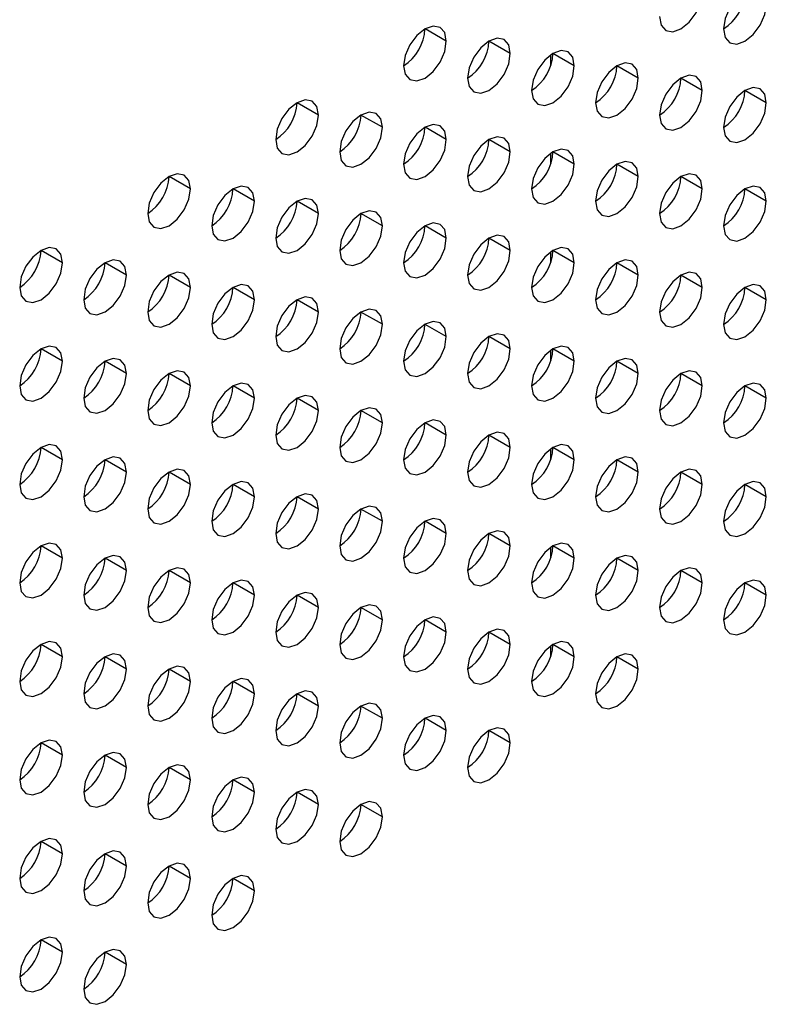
# Model space of a CAD drawing. Header units: millimetres. Extents: x 0 to 1118, y 0 to 864.
# Tile 199 of 254: x 942.07 to 946.19, y 706.51 to 711.95. Entities that reach past the tile are written whole.
import ezdxf

# ---------------------------------------------------------------- set-up
doc = ezdxf.new("R2010")
doc.units = ezdxf.units.MM

msp = doc.modelspace()

# ---------------------------------------------------------------- linework, layer by layer
at = {"color": 7, "linetype": 'Continuous', "lineweight": 25}
for p, q in [((944.4236, 711.8352), (944.3058, 711.9032)), ((944.7772, 711.7671), (944.6593, 711.8351)), ((945.1307, 711.699), (945.0129, 711.7671)), ((945.0011, 711.7009), (945.0011, 711.7596)), ((945.4843, 711.6309), (945.3664, 711.699)), ((945.8378, 711.5629), (945.72, 711.6309)), ((946.1914, 711.4948), (946.0735, 711.5628)), ((943.7165, 711.427), (943.5987, 711.495)), ((944.0701, 711.3589), (943.9522, 711.4269)), ((944.4236, 711.2908), (944.3058, 711.3589)), ((944.7772, 711.2227), (944.6593, 711.2908)), ((945.1307, 711.1547), (945.0129, 711.2227)), ((945.0011, 711.1566), (945.0011, 711.2152)), ((945.4843, 711.0866), (945.3664, 711.1546)), ((943.0094, 711.0188), (942.8916, 711.0868)), ((945.8378, 711.0185), (945.72, 711.0865)), ((943.363, 710.9507), (943.2451, 711.0187)), ((946.1914, 710.9504), (946.0735, 711.0185)), ((943.7165, 710.8826), (943.5987, 710.9506)), ((944.0701, 710.8145), (943.9522, 710.8826)), ((944.4236, 710.7465), (944.3058, 710.8145)), ((944.7772, 710.6784), (944.6593, 710.7464)), ((942.3023, 710.6106), (942.1845, 710.6786)), ((945.1307, 710.6103), (945.0129, 710.6783)), ((945.0011, 710.6122), (945.0011, 710.6709)), ((942.6559, 710.5425), (942.538, 710.6105)), ((945.4843, 710.5422), (945.3664, 710.6103)), ((943.0094, 710.4744), (942.8916, 710.5424)), ((945.8378, 710.4741), (945.72, 710.5422)), ((943.363, 710.4063), (943.2451, 710.4744)), ((946.1914, 710.4061), (946.0735, 710.4741)), ((943.7165, 710.3383), (943.5987, 710.4063)), ((944.0701, 710.2702), (943.9522, 710.3382)), ((944.4236, 710.2021), (944.3058, 710.2701)), ((944.7772, 710.134), (944.6593, 710.2021)), ((942.3023, 710.0662), (942.1845, 710.1342)), ((945.1307, 710.0659), (945.0129, 710.134)), ((945.0011, 710.0679), (945.0011, 710.1265)), ((942.6559, 709.9981), (942.538, 710.0662)), ((945.4843, 709.9979), (945.3664, 710.0659)), ((943.0094, 709.9301), (942.8916, 709.9981)), ((945.8378, 709.9298), (945.72, 709.9978)), ((943.363, 709.862), (943.2451, 709.93)), ((946.1914, 709.8617), (946.0735, 709.9297)), ((943.7165, 709.7939), (943.5987, 709.8619)), ((944.0701, 709.7258), (943.9522, 709.7939)), ((944.4236, 709.6577), (944.3058, 709.7258)), ((944.7772, 709.5897), (944.6593, 709.6577)), ((942.3023, 709.5218), (942.1845, 709.5899)), ((945.1307, 709.5216), (945.0129, 709.5896)), ((945.0011, 709.5235), (945.0011, 709.5822)), ((942.6559, 709.4538), (942.538, 709.5218)), ((945.4843, 709.4535), (945.3664, 709.5215)), ((943.0094, 709.3857), (942.8916, 709.4537)), ((945.8378, 709.3854), (945.72, 709.4535)), ((943.363, 709.3176), (943.2451, 709.3856)), ((946.1914, 709.3173), (946.0735, 709.3854)), ((943.7165, 709.2495), (943.5987, 709.3176)), ((944.0701, 709.1815), (943.9522, 709.2495)), ((944.4236, 709.1134), (944.3058, 709.1814)), ((944.7772, 709.0453), (944.6593, 709.1133)), ((942.3023, 708.9775), (942.1845, 709.0455)), ((945.1307, 708.9772), (945.0129, 709.0453)), ((945.0011, 708.9791), (945.0011, 709.0378)), ((942.6559, 708.9094), (942.538, 708.9774)), ((945.4843, 708.9091), (945.3664, 708.9772)), ((943.0094, 708.8413), (942.8916, 708.9094)), ((945.8378, 708.8411), (945.72, 708.9091)), ((943.363, 708.7733), (943.2451, 708.8413)), ((946.1914, 708.773), (946.0735, 708.841)), ((943.7165, 708.7052), (943.5987, 708.7732)), ((944.0701, 708.6371), (943.9522, 708.7051)), ((944.4236, 708.569), (944.3058, 708.6371)), ((944.7772, 708.5009), (944.6593, 708.569)), ((942.3023, 708.4331), (942.1845, 708.5012)), ((945.1307, 708.4329), (945.0129, 708.5009)), ((945.0011, 708.4348), (945.0011, 708.4934)), ((942.6559, 708.365), (942.538, 708.4331)), ((945.4843, 708.3648), (945.3664, 708.4328)), ((943.0094, 708.297), (942.8916, 708.365)), ((943.363, 708.2289), (943.2451, 708.2969)), ((943.7165, 708.1608), (943.5987, 708.2288)), ((944.0701, 708.0927), (943.9522, 708.1608)), ((944.4236, 708.0247), (944.3058, 708.0927)), ((944.7772, 707.9566), (944.6593, 708.0246)), ((942.3023, 707.8888), (942.1845, 707.9568)), ((942.6559, 707.8207), (942.538, 707.8887)), ((943.0094, 707.7526), (942.8916, 707.8206)), ((943.363, 707.6845), (943.2451, 707.7526)), ((943.7165, 707.6165), (943.5987, 707.6845)), ((944.0701, 707.5484), (943.9522, 707.6164)), ((942.3023, 707.3444), (942.1845, 707.4124)), ((942.6559, 707.2763), (942.538, 707.3444)), ((943.0094, 707.2082), (942.8916, 707.2763)), ((943.363, 707.1402), (943.2451, 707.2082)), ((942.3023, 706.8), (942.1845, 706.8681)), ((942.6559, 706.732), (942.538, 706.8))]:
    msp.add_line(p, q, dxfattribs=at)
at = {"color": 7, "linetype": 'Continuous', "lineweight": 25, "flags": 128}
for points in [[(945.6021, 711.9712), (945.6111, 711.9243), (945.6367, 711.8949), (945.6749, 711.8874), (945.72, 711.9031), (945.7651, 711.9395), (945.8033, 711.9911), (945.8289, 712.05), (945.8378, 712.1072)], [(946.1914, 712.0391), (946.1824, 712.0861), (946.1569, 712.1155), (946.1186, 712.1229), (946.0735, 712.1072), (946.0284, 712.0708), (945.9902, 712.0192), (945.9647, 711.9603), (945.9557, 711.9031)], [(945.9557, 711.9031), (945.9647, 711.8562), (945.9902, 711.8268), (946.0284, 711.8193), (946.0735, 711.835), (946.1186, 711.8714), (946.1569, 711.923), (946.1824, 711.9819), (946.1914, 712.0391)], [(944.4236, 711.8352), (944.4147, 711.8821), (944.3891, 711.9115), (944.3509, 711.9189), (944.3058, 711.9032), (944.2607, 711.8668), (944.2224, 711.8153), (944.1969, 711.7564), (944.1879, 711.6991)], [(944.1879, 711.6991), (944.1969, 711.6522), (944.2224, 711.6228), (944.2607, 711.6154), (944.3058, 711.6311), (944.3509, 711.6675), (944.3891, 711.719), (944.4147, 711.7779), (944.4236, 711.8352)], [(944.7772, 711.7671), (944.7682, 711.814), (944.7427, 711.8434), (944.7044, 711.8508), (944.6593, 711.8352), (944.6142, 711.7988), (944.576, 711.7472), (944.5504, 711.6883), (944.5415, 711.631)], [(944.5415, 711.631), (944.5504, 711.5841), (944.576, 711.5547), (944.6142, 711.5473), (944.6593, 711.563), (944.7044, 711.5994), (944.7427, 711.6509), (944.7682, 711.7098), (944.7772, 711.7671)], [(945.1307, 711.699), (945.1218, 711.7459), (945.0962, 711.7753), (945.058, 711.7828), (945.0129, 711.7671), (944.9678, 711.7307), (944.9295, 711.6791), (944.904, 711.6202), (944.895, 711.563)], [(945.4843, 711.6309), (945.4753, 711.6778), (945.4498, 711.7072), (945.4115, 711.7147), (945.3664, 711.699), (945.3213, 711.6626), (945.2831, 711.611), (945.2576, 711.5521), (945.2486, 711.4949)], [(944.895, 711.563), (944.904, 711.5161), (944.9295, 711.4867), (944.9678, 711.4792), (945.0129, 711.4949), (945.058, 711.5313), (945.0962, 711.5829), (945.1218, 711.6418), (945.1307, 711.699)], [(945.2486, 711.4949), (945.2576, 711.448), (945.2831, 711.4186), (945.3213, 711.4111), (945.3664, 711.4268), (945.4115, 711.4632), (945.4498, 711.5148), (945.4753, 711.5737), (945.4843, 711.6309)], [(945.8378, 711.5629), (945.8289, 711.6098), (945.8033, 711.6392), (945.7651, 711.6466), (945.72, 711.6309), (945.6749, 711.5945), (945.6367, 711.543), (945.6111, 711.4841), (945.6021, 711.4268)], [(945.6021, 711.4268), (945.6111, 711.3799), (945.6367, 711.3505), (945.6749, 711.3431), (945.72, 711.3587), (945.7651, 711.3951), (945.8033, 711.4467), (945.8289, 711.5056), (945.8378, 711.5629)], [(946.1914, 711.4948), (946.1824, 711.5417), (946.1569, 711.5711), (946.1186, 711.5785), (946.0735, 711.5628), (946.0284, 711.5265), (945.9902, 711.4749), (945.9647, 711.416), (945.9557, 711.3587)], [(943.7165, 711.427), (943.7075, 711.4739), (943.682, 711.5033), (943.6438, 711.5107), (943.5987, 711.495), (943.5536, 711.4586), (943.5153, 711.4071), (943.4898, 711.3482), (943.4808, 711.2909)], [(945.9557, 711.3587), (945.9647, 711.3118), (945.9902, 711.2824), (946.0284, 711.275), (946.0735, 711.2907), (946.1186, 711.3271), (946.1569, 711.3786), (946.1824, 711.4375), (946.1914, 711.4948)], [(944.0701, 711.3589), (944.0611, 711.4058), (944.0356, 711.4352), (943.9973, 711.4426), (943.9522, 711.427), (943.9071, 711.3906), (943.8689, 711.339), (943.8433, 711.2801), (943.8344, 711.2228)], [(943.4808, 711.2909), (943.4898, 711.244), (943.5153, 711.2146), (943.5536, 711.2072), (943.5987, 711.2229), (943.6438, 711.2592), (943.682, 711.3108), (943.7075, 711.3697), (943.7165, 711.427)], [(943.8344, 711.2228), (943.8433, 711.1759), (943.8689, 711.1465), (943.9071, 711.1391), (943.9522, 711.1548), (943.9973, 711.1912), (944.0356, 711.2427), (944.0611, 711.3016), (944.0701, 711.3589)], [(944.4236, 711.2908), (944.4147, 711.3377), (944.3891, 711.3671), (944.3509, 711.3746), (944.3058, 711.3589), (944.2607, 711.3225), (944.2224, 711.2709), (944.1969, 711.212), (944.1879, 711.1548)], [(944.1879, 711.1548), (944.1969, 711.1079), (944.2224, 711.0784), (944.2607, 711.071), (944.3058, 711.0867), (944.3509, 711.1231), (944.3891, 711.1747), (944.4147, 711.2336), (944.4236, 711.2908)], [(944.7772, 711.2227), (944.7682, 711.2696), (944.7427, 711.299), (944.7044, 711.3065), (944.6593, 711.2908), (944.6142, 711.2544), (944.576, 711.2028), (944.5504, 711.1439), (944.5415, 711.0867)], [(944.5415, 711.0867), (944.5504, 711.0398), (944.576, 711.0104), (944.6142, 711.0029), (944.6593, 711.0186), (944.7044, 711.055), (944.7427, 711.1066), (944.7682, 711.1655), (944.7772, 711.2227)], [(945.1307, 711.1547), (945.1218, 711.2016), (945.0962, 711.231), (945.058, 711.2384), (945.0129, 711.2227), (944.9678, 711.1863), (944.9295, 711.1348), (944.904, 711.0759), (944.895, 711.0186)], [(945.4843, 711.0866), (945.4753, 711.1335), (945.4498, 711.1629), (945.4115, 711.1703), (945.3664, 711.1546), (945.3213, 711.1182), (945.2831, 711.0667), (945.2576, 711.0078), (945.2486, 710.9505)], [(944.895, 711.0186), (944.904, 710.9717), (944.9295, 710.9423), (944.9678, 710.9349), (945.0129, 710.9505), (945.058, 710.9869), (945.0962, 711.0385), (945.1218, 711.0974), (945.1307, 711.1547)], [(943.0094, 711.0188), (943.0004, 711.0657), (942.9749, 711.0951), (942.9367, 711.1025), (942.8916, 711.0868), (942.8465, 711.0504), (942.8082, 710.9989), (942.7827, 710.94), (942.7737, 710.8827)], [(945.2486, 710.9505), (945.2576, 710.9036), (945.2831, 710.8742), (945.3213, 710.8668), (945.3664, 710.8825), (945.4115, 710.9189), (945.4498, 710.9704), (945.4753, 711.0293), (945.4843, 711.0866)], [(945.8378, 711.0185), (945.8289, 711.0654), (945.8033, 711.0948), (945.7651, 711.1022), (945.72, 711.0866), (945.6749, 711.0502), (945.6367, 710.9986), (945.6111, 710.9397), (945.6021, 710.8824)], [(942.7737, 710.8827), (942.7827, 710.8358), (942.8082, 710.8064), (942.8465, 710.799), (942.8916, 710.8146), (942.9367, 710.851), (942.9749, 710.9026), (943.0004, 710.9615), (943.0094, 711.0188)], [(943.363, 710.9507), (943.354, 710.9976), (943.3284, 711.027), (943.2902, 711.0344), (943.2451, 711.0188), (943.2, 710.9824), (943.1618, 710.9308), (943.1362, 710.8719), (943.1273, 710.8146)], [(945.6021, 710.8824), (945.6111, 710.8355), (945.6367, 710.8061), (945.6749, 710.7987), (945.72, 710.8144), (945.7651, 710.8508), (945.8033, 710.9023), (945.8289, 710.9612), (945.8378, 711.0185)], [(946.1914, 710.9504), (946.1824, 710.9973), (946.1569, 711.0267), (946.1186, 711.0342), (946.0735, 711.0185), (946.0284, 710.9821), (945.9902, 710.9305), (945.9647, 710.8716), (945.9557, 710.8144)], [(943.1273, 710.8146), (943.1362, 710.7677), (943.1618, 710.7383), (943.2, 710.7309), (943.2451, 710.7466), (943.2902, 710.783), (943.3284, 710.8345), (943.354, 710.8934), (943.363, 710.9507)], [(943.7165, 710.8826), (943.7075, 710.9295), (943.682, 710.9589), (943.6438, 710.9663), (943.5987, 710.9507), (943.5536, 710.9143), (943.5153, 710.8627), (943.4898, 710.8038), (943.4808, 710.7465)], [(945.9557, 710.8144), (945.9647, 710.7675), (945.9902, 710.7381), (946.0284, 710.7306), (946.0735, 710.7463), (946.1186, 710.7827), (946.1569, 710.8343), (946.1824, 710.8932), (946.1914, 710.9504)], [(944.0701, 710.8145), (944.0611, 710.8614), (944.0356, 710.8908), (943.9973, 710.8983), (943.9522, 710.8826), (943.9071, 710.8462), (943.8689, 710.7946), (943.8433, 710.7357), (943.8344, 710.6785)], [(943.4808, 710.7465), (943.4898, 710.6996), (943.5153, 710.6702), (943.5536, 710.6628), (943.5987, 710.6785), (943.6438, 710.7149), (943.682, 710.7665), (943.7075, 710.8254), (943.7165, 710.8826)], [(943.8344, 710.6785), (943.8433, 710.6316), (943.8689, 710.6022), (943.9071, 710.5947), (943.9522, 710.6104), (943.9973, 710.6468), (944.0356, 710.6984), (944.0611, 710.7573), (944.0701, 710.8145)], [(944.4236, 710.7465), (944.4147, 710.7934), (944.3891, 710.8228), (944.3509, 710.8302), (944.3058, 710.8145), (944.2607, 710.7781), (944.2224, 710.7265), (944.1969, 710.6676), (944.1879, 710.6104)], [(944.1879, 710.6104), (944.1969, 710.5635), (944.2224, 710.5341), (944.2607, 710.5267), (944.3058, 710.5423), (944.3509, 710.5787), (944.3891, 710.6303), (944.4147, 710.6892), (944.4236, 710.7465)], [(944.7772, 710.6784), (944.7682, 710.7253), (944.7427, 710.7547), (944.7044, 710.7621), (944.6593, 710.7464), (944.6142, 710.71), (944.576, 710.6585), (944.5504, 710.5996), (944.5415, 710.5423)], [(942.3023, 710.6106), (942.2933, 710.6575), (942.2678, 710.6869), (942.2296, 710.6943), (942.1845, 710.6786), (942.1394, 710.6422), (942.1011, 710.5907), (942.0756, 710.5318), (942.0666, 710.4745)], [(944.5415, 710.5423), (944.5504, 710.4954), (944.576, 710.466), (944.6142, 710.4586), (944.6593, 710.4743), (944.7044, 710.5107), (944.7427, 710.5622), (944.7682, 710.6211), (944.7772, 710.6784)], [(945.1307, 710.6103), (945.1218, 710.6572), (945.0962, 710.6866), (945.058, 710.694), (945.0129, 710.6784), (944.9678, 710.642), (944.9295, 710.5904), (944.904, 710.5315), (944.895, 710.4742)], [(942.6559, 710.5425), (942.6469, 710.5894), (942.6213, 710.6188), (942.5831, 710.6262), (942.538, 710.6105), (942.4929, 710.5742), (942.4547, 710.5226), (942.4291, 710.4637), (942.4202, 710.4064)], [(945.4843, 710.5422), (945.4753, 710.5891), (945.4498, 710.6185), (945.4115, 710.626), (945.3664, 710.6103), (945.3213, 710.5739), (945.2831, 710.5223), (945.2576, 710.4634), (945.2486, 710.4062)], [(942.0666, 710.4745), (942.0756, 710.4276), (942.1011, 710.3982), (942.1394, 710.3908), (942.1845, 710.4064), (942.2296, 710.4428), (942.2678, 710.4944), (942.2933, 710.5533), (942.3023, 710.6106)], [(944.895, 710.4742), (944.904, 710.4273), (944.9295, 710.3979), (944.9678, 710.3905), (945.0129, 710.4062), (945.058, 710.4426), (945.0962, 710.4941), (945.1218, 710.553), (945.1307, 710.6103)], [(942.4202, 710.4064), (942.4291, 710.3595), (942.4547, 710.3301), (942.4929, 710.3227), (942.538, 710.3384), (942.5831, 710.3748), (942.6213, 710.4263), (942.6469, 710.4852), (942.6559, 710.5425)], [(943.0094, 710.4744), (943.0004, 710.5213), (942.9749, 710.5507), (942.9367, 710.5581), (942.8916, 710.5425), (942.8465, 710.5061), (942.8082, 710.4545), (942.7827, 710.3956), (942.7737, 710.3383)], [(945.2486, 710.4062), (945.2576, 710.3593), (945.2831, 710.3299), (945.3213, 710.3224), (945.3664, 710.3381), (945.4115, 710.3745), (945.4498, 710.4261), (945.4753, 710.485), (945.4843, 710.5422)], [(945.8378, 710.4741), (945.8289, 710.521), (945.8033, 710.5504), (945.7651, 710.5579), (945.72, 710.5422), (945.6749, 710.5058), (945.6367, 710.4542), (945.6111, 710.3953), (945.6021, 710.3381)], [(942.7737, 710.3383), (942.7827, 710.2914), (942.8082, 710.262), (942.8465, 710.2546), (942.8916, 710.2703), (942.9367, 710.3067), (942.9749, 710.3583), (943.0004, 710.4172), (943.0094, 710.4744)], [(943.363, 710.4063), (943.354, 710.4532), (943.3284, 710.4826), (943.2902, 710.4901), (943.2451, 710.4744), (943.2, 710.438), (943.1618, 710.3864), (943.1362, 710.3275), (943.1273, 710.2703)], [(945.6021, 710.3381), (945.6111, 710.2912), (945.6367, 710.2618), (945.6749, 710.2543), (945.72, 710.27), (945.7651, 710.3064), (945.8033, 710.358), (945.8289, 710.4169), (945.8378, 710.4741)], [(946.1914, 710.4061), (946.1824, 710.453), (946.1569, 710.4824), (946.1186, 710.4898), (946.0735, 710.4741), (946.0284, 710.4377), (945.9902, 710.3862), (945.9647, 710.3273), (945.9557, 710.27)], [(943.1273, 710.2703), (943.1362, 710.2234), (943.1618, 710.194), (943.2, 710.1865), (943.2451, 710.2022), (943.2902, 710.2386), (943.3284, 710.2902), (943.354, 710.3491), (943.363, 710.4063)], [(943.7165, 710.3383), (943.7075, 710.3852), (943.682, 710.4146), (943.6438, 710.422), (943.5987, 710.4063), (943.5536, 710.3699), (943.5153, 710.3183), (943.4898, 710.2594), (943.4808, 710.2022)], [(945.9557, 710.27), (945.9647, 710.2231), (945.9902, 710.1937), (946.0284, 710.1863), (946.0735, 710.2019), (946.1186, 710.2383), (946.1569, 710.2899), (946.1824, 710.3488), (946.1914, 710.4061)], [(944.0701, 710.2702), (944.0611, 710.3171), (944.0356, 710.3465), (943.9973, 710.3539), (943.9522, 710.3382), (943.9071, 710.3018), (943.8689, 710.2503), (943.8433, 710.1914), (943.8344, 710.1341)], [(943.4808, 710.2022), (943.4898, 710.1553), (943.5153, 710.1259), (943.5536, 710.1185), (943.5987, 710.1341), (943.6438, 710.1705), (943.682, 710.2221), (943.7075, 710.281), (943.7165, 710.3383)], [(943.8344, 710.1341), (943.8433, 710.0872), (943.8689, 710.0578), (943.9071, 710.0504), (943.9522, 710.0661), (943.9973, 710.1024), (944.0356, 710.154), (944.0611, 710.2129), (944.0701, 710.2702)], [(944.4236, 710.2021), (944.4147, 710.249), (944.3891, 710.2784), (944.3509, 710.2858), (944.3058, 710.2702), (944.2607, 710.2338), (944.2224, 710.1822), (944.1969, 710.1233), (944.1879, 710.066)], [(944.1879, 710.066), (944.1969, 710.0191), (944.2224, 709.9897), (944.2607, 709.9823), (944.3058, 709.998), (944.3509, 710.0344), (944.3891, 710.0859), (944.4147, 710.1448), (944.4236, 710.2021)], [(944.7772, 710.134), (944.7682, 710.1809), (944.7427, 710.2103), (944.7044, 710.2178), (944.6593, 710.2021), (944.6142, 710.1657), (944.576, 710.1141), (944.5504, 710.0552), (944.5415, 709.998)], [(942.3023, 710.0662), (942.2933, 710.1131), (942.2678, 710.1425), (942.2296, 710.1499), (942.1845, 710.1343), (942.1394, 710.0979), (942.1011, 710.0463), (942.0756, 709.9874), (942.0666, 709.9301)], [(944.5415, 709.998), (944.5504, 709.9511), (944.576, 709.9216), (944.6142, 709.9142), (944.6593, 709.9299), (944.7044, 709.9663), (944.7427, 710.0179), (944.7682, 710.0768), (944.7772, 710.134)], [(945.1307, 710.0659), (945.1218, 710.1128), (945.0962, 710.1422), (945.058, 710.1497), (945.0129, 710.134), (944.9678, 710.0976), (944.9295, 710.046), (944.904, 709.9871), (944.895, 709.9299)], [(942.6559, 709.9981), (942.6469, 710.045), (942.6213, 710.0744), (942.5831, 710.0819), (942.538, 710.0662), (942.4929, 710.0298), (942.4547, 709.9782), (942.4291, 709.9193), (942.4202, 709.8621)], [(945.4843, 709.9979), (945.4753, 710.0448), (945.4498, 710.0742), (945.4115, 710.0816), (945.3664, 710.0659), (945.3213, 710.0295), (945.2831, 709.978), (945.2576, 709.9191), (945.2486, 709.8618)], [(942.0666, 709.9301), (942.0756, 709.8832), (942.1011, 709.8538), (942.1394, 709.8464), (942.1845, 709.8621), (942.2296, 709.8985), (942.2678, 709.9501), (942.2933, 710.0089), (942.3023, 710.0662)], [(944.895, 709.9299), (944.904, 709.883), (944.9295, 709.8536), (944.9678, 709.8461), (945.0129, 709.8618), (945.058, 709.8982), (945.0962, 709.9498), (945.1218, 710.0087), (945.1307, 710.0659)], [(942.4202, 709.8621), (942.4291, 709.8152), (942.4547, 709.7858), (942.4929, 709.7783), (942.538, 709.794), (942.5831, 709.8304), (942.6213, 709.882), (942.6469, 709.9409), (942.6559, 709.9981)], [(943.0094, 709.9301), (943.0004, 709.977), (942.9749, 710.0064), (942.9367, 710.0138), (942.8916, 709.9981), (942.8465, 709.9617), (942.8082, 709.9101), (942.7827, 709.8512), (942.7737, 709.794)], [(945.2486, 709.8618), (945.2576, 709.8149), (945.2831, 709.7855), (945.3213, 709.7781), (945.3664, 709.7937), (945.4115, 709.8301), (945.4498, 709.8817), (945.4753, 709.9406), (945.4843, 709.9979)], [(945.8378, 709.9298), (945.8289, 709.9767), (945.8033, 710.0061), (945.7651, 710.0135), (945.72, 709.9978), (945.6749, 709.9614), (945.6367, 709.9099), (945.6111, 709.851), (945.6021, 709.7937)], [(942.7737, 709.794), (942.7827, 709.7471), (942.8082, 709.7177), (942.8465, 709.7103), (942.8916, 709.7259), (942.9367, 709.7623), (942.9749, 709.8139), (943.0004, 709.8728), (943.0094, 709.9301)], [(943.363, 709.862), (943.354, 709.9089), (943.3284, 709.9383), (943.2902, 709.9457), (943.2451, 709.93), (943.2, 709.8936), (943.1618, 709.8421), (943.1362, 709.7832), (943.1273, 709.7259)], [(945.6021, 709.7937), (945.6111, 709.7468), (945.6367, 709.7174), (945.6749, 709.71), (945.72, 709.7257), (945.7651, 709.7621), (945.8033, 709.8136), (945.8289, 709.8725), (945.8378, 709.9298)], [(946.1914, 709.8617), (946.1824, 709.9086), (946.1569, 709.938), (946.1186, 709.9454), (946.0735, 709.9298), (946.0284, 709.8934), (945.9902, 709.8418), (945.9647, 709.7829), (945.9557, 709.7256)], [(943.1273, 709.7259), (943.1362, 709.679), (943.1618, 709.6496), (943.2, 709.6422), (943.2451, 709.6578), (943.2902, 709.6942), (943.3284, 709.7458), (943.354, 709.8047), (943.363, 709.862)], [(943.7165, 709.7939), (943.7075, 709.8408), (943.682, 709.8702), (943.6438, 709.8776), (943.5987, 709.862), (943.5536, 709.8256), (943.5153, 709.774), (943.4898, 709.7151), (943.4808, 709.6578)], [(945.9557, 709.7256), (945.9647, 709.6787), (945.9902, 709.6493), (946.0284, 709.6419), (946.0735, 709.6576), (946.1186, 709.694), (946.1569, 709.7456), (946.1824, 709.8044), (946.1914, 709.8617)], [(944.0701, 709.7258), (944.0611, 709.7727), (944.0356, 709.8021), (943.9973, 709.8095), (943.9522, 709.7939), (943.9071, 709.7575), (943.8689, 709.7059), (943.8433, 709.647), (943.8344, 709.5897)], [(943.4808, 709.6578), (943.4898, 709.6109), (943.5153, 709.5815), (943.5536, 709.5741), (943.5987, 709.5898), (943.6438, 709.6262), (943.682, 709.6777), (943.7075, 709.7366), (943.7165, 709.7939)], [(943.8344, 709.5897), (943.8433, 709.5428), (943.8689, 709.5134), (943.9071, 709.506), (943.9522, 709.5217), (943.9973, 709.5581), (944.0356, 709.6097), (944.0611, 709.6686), (944.0701, 709.7258)], [(944.4236, 709.6577), (944.4147, 709.7046), (944.3891, 709.734), (944.3509, 709.7415), (944.3058, 709.7258), (944.2607, 709.6894), (944.2224, 709.6378), (944.1969, 709.5789), (944.1879, 709.5217)], [(944.1879, 709.5217), (944.1969, 709.4748), (944.2224, 709.4454), (944.2607, 709.4379), (944.3058, 709.4536), (944.3509, 709.49), (944.3891, 709.5416), (944.4147, 709.6005), (944.4236, 709.6577)], [(944.7772, 709.5897), (944.7682, 709.6366), (944.7427, 709.666), (944.7044, 709.6734), (944.6593, 709.6577), (944.6142, 709.6213), (944.576, 709.5697), (944.5504, 709.5109), (944.5415, 709.4536)], [(942.3023, 709.5218), (942.2933, 709.5687), (942.2678, 709.5982), (942.2296, 709.6056), (942.1845, 709.5899), (942.1394, 709.5535), (942.1011, 709.5019), (942.0756, 709.443), (942.0666, 709.3858)], [(944.5415, 709.4536), (944.5504, 709.4067), (944.576, 709.3773), (944.6142, 709.3699), (944.6593, 709.3855), (944.7044, 709.4219), (944.7427, 709.4735), (944.7682, 709.5324), (944.7772, 709.5897)], [(945.1307, 709.5216), (945.1218, 709.5685), (945.0962, 709.5979), (945.058, 709.6053), (945.0129, 709.5896), (944.9678, 709.5532), (944.9295, 709.5017), (944.904, 709.4428), (944.895, 709.3855)], [(942.6559, 709.4538), (942.6469, 709.5007), (942.6213, 709.5301), (942.5831, 709.5375), (942.538, 709.5218), (942.4929, 709.4854), (942.4547, 709.4339), (942.4291, 709.375), (942.4202, 709.3177)], [(945.4843, 709.4535), (945.4753, 709.5004), (945.4498, 709.5298), (945.4115, 709.5372), (945.3664, 709.5216), (945.3213, 709.4852), (945.2831, 709.4336), (945.2576, 709.3747), (945.2486, 709.3174)], [(942.0666, 709.3858), (942.0756, 709.3389), (942.1011, 709.3095), (942.1394, 709.302), (942.1845, 709.3177), (942.2296, 709.3541), (942.2678, 709.4057), (942.2933, 709.4646), (942.3023, 709.5218)], [(944.895, 709.3855), (944.904, 709.3386), (944.9295, 709.3092), (944.9678, 709.3018), (945.0129, 709.3175), (945.058, 709.3539), (945.0962, 709.4054), (945.1218, 709.4643), (945.1307, 709.5216)], [(942.4202, 709.3177), (942.4291, 709.2708), (942.4547, 709.2414), (942.4929, 709.234), (942.538, 709.2496), (942.5831, 709.286), (942.6213, 709.3376), (942.6469, 709.3965), (942.6559, 709.4538)], [(943.0094, 709.3857), (943.0004, 709.4326), (942.9749, 709.462), (942.9367, 709.4694), (942.8916, 709.4537), (942.8465, 709.4174), (942.8082, 709.3658), (942.7827, 709.3069), (942.7737, 709.2496)], [(945.2486, 709.3174), (945.2576, 709.2705), (945.2831, 709.2411), (945.3213, 709.2337), (945.3664, 709.2494), (945.4115, 709.2858), (945.4498, 709.3373), (945.4753, 709.3962), (945.4843, 709.4535)], [(945.8378, 709.3854), (945.8289, 709.4323), (945.8033, 709.4617), (945.7651, 709.4692), (945.72, 709.4535), (945.6749, 709.4171), (945.6367, 709.3655), (945.6111, 709.3066), (945.6021, 709.2494)], [(942.7737, 709.2496), (942.7827, 709.2027), (942.8082, 709.1733), (942.8465, 709.1659), (942.8916, 709.1816), (942.9367, 709.218), (942.9749, 709.2695), (943.0004, 709.3284), (943.0094, 709.3857)], [(943.363, 709.3176), (943.354, 709.3645), (943.3284, 709.3939), (943.2902, 709.4013), (943.2451, 709.3857), (943.2, 709.3493), (943.1618, 709.2977), (943.1362, 709.2388), (943.1273, 709.1815)], [(945.6021, 709.2494), (945.6111, 709.2025), (945.6367, 709.1731), (945.6749, 709.1656), (945.72, 709.1813), (945.7651, 709.2177), (945.8033, 709.2693), (945.8289, 709.3282), (945.8378, 709.3854)], [(946.1914, 709.3173), (946.1824, 709.3642), (946.1569, 709.3937), (946.1186, 709.4011), (946.0735, 709.3854), (946.0284, 709.349), (945.9902, 709.2974), (945.9647, 709.2385), (945.9557, 709.1813)], [(943.1273, 709.1815), (943.1362, 709.1346), (943.1618, 709.1052), (943.2, 709.0978), (943.2451, 709.1135), (943.2902, 709.1499), (943.3284, 709.2015), (943.354, 709.2604), (943.363, 709.3176)], [(943.7165, 709.2495), (943.7075, 709.2964), (943.682, 709.3258), (943.6438, 709.3333), (943.5987, 709.3176), (943.5536, 709.2812), (943.5153, 709.2296), (943.4898, 709.1707), (943.4808, 709.1135)], [(945.9557, 709.1813), (945.9647, 709.1344), (945.9902, 709.105), (946.0284, 709.0975), (946.0735, 709.1132), (946.1186, 709.1496), (946.1569, 709.2012), (946.1824, 709.2601), (946.1914, 709.3173)], [(944.0701, 709.1815), (944.0611, 709.2284), (944.0356, 709.2578), (943.9973, 709.2652), (943.9522, 709.2495), (943.9071, 709.2131), (943.8689, 709.1615), (943.8433, 709.1026), (943.8344, 709.0454)], [(943.4808, 709.1135), (943.4898, 709.0666), (943.5153, 709.0372), (943.5536, 709.0297), (943.5987, 709.0454), (943.6438, 709.0818), (943.682, 709.1334), (943.7075, 709.1923), (943.7165, 709.2495)], [(943.8344, 709.0454), (943.8433, 708.9985), (943.8689, 708.9691), (943.9071, 708.9617), (943.9522, 708.9773), (943.9973, 709.0137), (944.0356, 709.0653), (944.0611, 709.1242), (944.0701, 709.1815)], [(944.4236, 709.1134), (944.4147, 709.1603), (944.3891, 709.1897), (944.3509, 709.1971), (944.3058, 709.1814), (944.2607, 709.145), (944.2224, 709.0935), (944.1969, 709.0346), (944.1879, 708.9773)], [(944.1879, 708.9773), (944.1969, 708.9304), (944.2224, 708.901), (944.2607, 708.8936), (944.3058, 708.9093), (944.3509, 708.9456), (944.3891, 708.9972), (944.4147, 709.0561), (944.4236, 709.1134)], [(944.7772, 709.0453), (944.7682, 709.0922), (944.7427, 709.1216), (944.7044, 709.129), (944.6593, 709.1134), (944.6142, 709.077), (944.576, 709.0254), (944.5504, 708.9665), (944.5415, 708.9092)], [(942.3023, 708.9775), (942.2933, 709.0244), (942.2678, 709.0538), (942.2296, 709.0612), (942.1845, 709.0455), (942.1394, 709.0091), (942.1011, 708.9576), (942.0756, 708.8987), (942.0666, 708.8414)], [(944.5415, 708.9092), (944.5504, 708.8623), (944.576, 708.8329), (944.6142, 708.8255), (944.6593, 708.8412), (944.7044, 708.8776), (944.7427, 708.9291), (944.7682, 708.988), (944.7772, 709.0453)], [(945.1307, 708.9772), (945.1218, 709.0241), (945.0962, 709.0535), (945.058, 709.061), (945.0129, 709.0453), (944.9678, 709.0089), (944.9295, 708.9573), (944.904, 708.8984), (944.895, 708.8412)], [(942.6559, 708.9094), (942.6469, 708.9563), (942.6213, 708.9857), (942.5831, 708.9931), (942.538, 708.9775), (942.4929, 708.9411), (942.4547, 708.8895), (942.4291, 708.8306), (942.4202, 708.7733)], [(945.4843, 708.9091), (945.4753, 708.956), (945.4498, 708.9854), (945.4115, 708.9929), (945.3664, 708.9772), (945.3213, 708.9408), (945.2831, 708.8892), (945.2576, 708.8303), (945.2486, 708.7731)], [(942.0666, 708.8414), (942.0756, 708.7945), (942.1011, 708.7651), (942.1394, 708.7577), (942.1845, 708.7734), (942.2296, 708.8098), (942.2678, 708.8613), (942.2933, 708.9202), (942.3023, 708.9775)], [(944.895, 708.8412), (944.904, 708.7943), (944.9295, 708.7648), (944.9678, 708.7574), (945.0129, 708.7731), (945.058, 708.8095), (945.0962, 708.8611), (945.1218, 708.92), (945.1307, 708.9772)], [(942.4202, 708.7733), (942.4291, 708.7264), (942.4547, 708.697), (942.4929, 708.6896), (942.538, 708.7053), (942.5831, 708.7417), (942.6213, 708.7933), (942.6469, 708.8522), (942.6559, 708.9094)], [(943.0094, 708.8413), (943.0004, 708.8882), (942.9749, 708.9176), (942.9367, 708.9251), (942.8916, 708.9094), (942.8465, 708.873), (942.8082, 708.8214), (942.7827, 708.7625), (942.7737, 708.7053)], [(945.2486, 708.7731), (945.2576, 708.7262), (945.2831, 708.6968), (945.3213, 708.6893), (945.3664, 708.705), (945.4115, 708.7414), (945.4498, 708.793), (945.4753, 708.8519), (945.4843, 708.9091)], [(945.8378, 708.8411), (945.8289, 708.888), (945.8033, 708.9174), (945.7651, 708.9248), (945.72, 708.9091), (945.6749, 708.8727), (945.6367, 708.8212), (945.6111, 708.7623), (945.6021, 708.705)], [(942.7737, 708.7053), (942.7827, 708.6584), (942.8082, 708.629), (942.8465, 708.6215), (942.8916, 708.6372), (942.9367, 708.6736), (942.9749, 708.7252), (943.0004, 708.7841), (943.0094, 708.8413)], [(943.363, 708.7733), (943.354, 708.8202), (943.3284, 708.8496), (943.2902, 708.857), (943.2451, 708.8413), (943.2, 708.8049), (943.1618, 708.7533), (943.1362, 708.6944), (943.1273, 708.6372)], [(945.6021, 708.705), (945.6111, 708.6581), (945.6367, 708.6287), (945.6749, 708.6213), (945.72, 708.6369), (945.7651, 708.6733), (945.8033, 708.7249), (945.8289, 708.7838), (945.8378, 708.8411)], [(946.1914, 708.773), (946.1824, 708.8199), (946.1569, 708.8493), (946.1186, 708.8567), (946.0735, 708.841), (946.0284, 708.8046), (945.9902, 708.7531), (945.9647, 708.6942), (945.9557, 708.6369)], [(943.1273, 708.6372), (943.1362, 708.5903), (943.1618, 708.5609), (943.2, 708.5535), (943.2451, 708.5691), (943.2902, 708.6055), (943.3284, 708.6571), (943.354, 708.716), (943.363, 708.7733)], [(943.7165, 708.7052), (943.7075, 708.7521), (943.682, 708.7815), (943.6438, 708.7889), (943.5987, 708.7732), (943.5536, 708.7368), (943.5153, 708.6853), (943.4898, 708.6264), (943.4808, 708.5691)], [(945.9557, 708.6369), (945.9647, 708.59), (945.9902, 708.5606), (946.0284, 708.5532), (946.0735, 708.5689), (946.1186, 708.6053), (946.1569, 708.6568), (946.1824, 708.7157), (946.1914, 708.773)], [(944.0701, 708.6371), (944.0611, 708.684), (944.0356, 708.7134), (943.9973, 708.7208), (943.9522, 708.7052), (943.9071, 708.6688), (943.8689, 708.6172), (943.8433, 708.5583), (943.8344, 708.501)], [(943.4808, 708.5691), (943.4898, 708.5222), (943.5153, 708.4928), (943.5536, 708.4854), (943.5987, 708.501), (943.6438, 708.5374), (943.682, 708.589), (943.7075, 708.6479), (943.7165, 708.7052)], [(943.8344, 708.501), (943.8433, 708.4541), (943.8689, 708.4247), (943.9071, 708.4173), (943.9522, 708.433), (943.9973, 708.4694), (944.0356, 708.5209), (944.0611, 708.5798), (944.0701, 708.6371)], [(944.4236, 708.569), (944.4147, 708.6159), (944.3891, 708.6453), (944.3509, 708.6527), (944.3058, 708.6371), (944.2607, 708.6007), (944.2224, 708.5491), (944.1969, 708.4902), (944.1879, 708.4329)], [(944.1879, 708.4329), (944.1969, 708.386), (944.2224, 708.3566), (944.2607, 708.3492), (944.3058, 708.3649), (944.3509, 708.4013), (944.3891, 708.4529), (944.4147, 708.5118), (944.4236, 708.569)], [(944.7772, 708.5009), (944.7682, 708.5478), (944.7427, 708.5772), (944.7044, 708.5847), (944.6593, 708.569), (944.6142, 708.5326), (944.576, 708.481), (944.5504, 708.4221), (944.5415, 708.3649)], [(942.3023, 708.4331), (942.2933, 708.48), (942.2678, 708.5094), (942.2296, 708.5169), (942.1845, 708.5012), (942.1394, 708.4648), (942.1011, 708.4132), (942.0756, 708.3543), (942.0666, 708.2971)], [(944.5415, 708.3649), (944.5504, 708.318), (944.576, 708.2886), (944.6142, 708.2811), (944.6593, 708.2968), (944.7044, 708.3332), (944.7427, 708.3848), (944.7682, 708.4437), (944.7772, 708.5009)], [(945.1307, 708.4329), (945.1218, 708.4798), (945.0962, 708.5092), (945.058, 708.5166), (945.0129, 708.5009), (944.9678, 708.4645), (944.9295, 708.4129), (944.904, 708.3541), (944.895, 708.2968)], [(942.6559, 708.365), (942.6469, 708.4119), (942.6213, 708.4414), (942.5831, 708.4488), (942.538, 708.4331), (942.4929, 708.3967), (942.4547, 708.3451), (942.4291, 708.2862), (942.4202, 708.229)], [(945.4843, 708.3648), (945.4753, 708.4117), (945.4498, 708.4411), (945.4115, 708.4485), (945.3664, 708.4328), (945.3213, 708.3964), (945.2831, 708.3449), (945.2576, 708.286), (945.2486, 708.2287)], [(942.0666, 708.2971), (942.0756, 708.2502), (942.1011, 708.2208), (942.1394, 708.2133), (942.1845, 708.229), (942.2296, 708.2654), (942.2678, 708.317), (942.2933, 708.3759), (942.3023, 708.4331)], [(944.895, 708.2968), (944.904, 708.2499), (944.9295, 708.2205), (944.9678, 708.2131), (945.0129, 708.2287), (945.058, 708.2651), (945.0962, 708.3167), (945.1218, 708.3756), (945.1307, 708.4329)], [(942.4202, 708.229), (942.4291, 708.1821), (942.4547, 708.1527), (942.4929, 708.1452), (942.538, 708.1609), (942.5831, 708.1973), (942.6213, 708.2489), (942.6469, 708.3078), (942.6559, 708.365)], [(943.0094, 708.297), (943.0004, 708.3439), (942.9749, 708.3733), (942.9367, 708.3807), (942.8916, 708.365), (942.8465, 708.3286), (942.8082, 708.2771), (942.7827, 708.2182), (942.7737, 708.1609)], [(945.2486, 708.2287), (945.2576, 708.1818), (945.2831, 708.1524), (945.3213, 708.145), (945.3664, 708.1607), (945.4115, 708.1971), (945.4498, 708.2486), (945.4753, 708.3075), (945.4843, 708.3648)], [(942.7737, 708.1609), (942.7827, 708.114), (942.8082, 708.0846), (942.8465, 708.0772), (942.8916, 708.0928), (942.9367, 708.1292), (942.9749, 708.1808), (943.0004, 708.2397), (943.0094, 708.297)], [(943.363, 708.2289), (943.354, 708.2758), (943.3284, 708.3052), (943.2902, 708.3126), (943.2451, 708.2969), (943.2, 708.2606), (943.1618, 708.209), (943.1362, 708.1501), (943.1273, 708.0928)], [(943.1273, 708.0928), (943.1362, 708.0459), (943.1618, 708.0165), (943.2, 708.0091), (943.2451, 708.0248), (943.2902, 708.0612), (943.3284, 708.1127), (943.354, 708.1716), (943.363, 708.2289)], [(943.7165, 708.1608), (943.7075, 708.2077), (943.682, 708.2371), (943.6438, 708.2445), (943.5987, 708.2289), (943.5536, 708.1925), (943.5153, 708.1409), (943.4898, 708.082), (943.4808, 708.0247)], [(944.0701, 708.0927), (944.0611, 708.1396), (944.0356, 708.169), (943.9973, 708.1765), (943.9522, 708.1608), (943.9071, 708.1244), (943.8689, 708.0728), (943.8433, 708.0139), (943.8344, 707.9567)], [(943.4808, 708.0247), (943.4898, 707.9778), (943.5153, 707.9484), (943.5536, 707.941), (943.5987, 707.9567), (943.6438, 707.9931), (943.682, 708.0447), (943.7075, 708.1036), (943.7165, 708.1608)], [(943.8344, 707.9567), (943.8433, 707.9098), (943.8689, 707.8804), (943.9071, 707.8729), (943.9522, 707.8886), (943.9973, 707.925), (944.0356, 707.9766), (944.0611, 708.0355), (944.0701, 708.0927)], [(944.4236, 708.0247), (944.4147, 708.0716), (944.3891, 708.101), (944.3509, 708.1084), (944.3058, 708.0927), (944.2607, 708.0563), (944.2224, 708.0047), (944.1969, 707.9458), (944.1879, 707.8886)], [(944.1879, 707.8886), (944.1969, 707.8417), (944.2224, 707.8123), (944.2607, 707.8049), (944.3058, 707.8205), (944.3509, 707.8569), (944.3891, 707.9085), (944.4147, 707.9674), (944.4236, 708.0247)], [(944.7772, 707.9566), (944.7682, 708.0035), (944.7427, 708.0329), (944.7044, 708.0403), (944.6593, 708.0246), (944.6142, 707.9882), (944.576, 707.9367), (944.5504, 707.8778), (944.5415, 707.8205)], [(942.3023, 707.8888), (942.2933, 707.9357), (942.2678, 707.9651), (942.2296, 707.9725), (942.1845, 707.9568), (942.1394, 707.9204), (942.1011, 707.8689), (942.0756, 707.81), (942.0666, 707.7527)], [(944.5415, 707.8205), (944.5504, 707.7736), (944.576, 707.7442), (944.6142, 707.7368), (944.6593, 707.7525), (944.7044, 707.7888), (944.7427, 707.8404), (944.7682, 707.8993), (944.7772, 707.9566)], [(942.6559, 707.8207), (942.6469, 707.8676), (942.6213, 707.897), (942.5831, 707.9044), (942.538, 707.8887), (942.4929, 707.8523), (942.4547, 707.8008), (942.4291, 707.7419), (942.4202, 707.6846)], [(942.0666, 707.7527), (942.0756, 707.7058), (942.1011, 707.6764), (942.1394, 707.669), (942.1845, 707.6846), (942.2296, 707.721), (942.2678, 707.7726), (942.2933, 707.8315), (942.3023, 707.8888)], [(942.4202, 707.6846), (942.4291, 707.6377), (942.4547, 707.6083), (942.4929, 707.6009), (942.538, 707.6166), (942.5831, 707.653), (942.6213, 707.7045), (942.6469, 707.7634), (942.6559, 707.8207)], [(943.0094, 707.7526), (943.0004, 707.7995), (942.9749, 707.8289), (942.9367, 707.8363), (942.8916, 707.8207), (942.8465, 707.7843), (942.8082, 707.7327), (942.7827, 707.6738), (942.7737, 707.6165)], [(942.7737, 707.6165), (942.7827, 707.5696), (942.8082, 707.5402), (942.8465, 707.5328), (942.8916, 707.5485), (942.9367, 707.5849), (942.9749, 707.6365), (943.0004, 707.6954), (943.0094, 707.7526)], [(943.363, 707.6845), (943.354, 707.7314), (943.3284, 707.7608), (943.2902, 707.7683), (943.2451, 707.7526), (943.2, 707.7162), (943.1618, 707.6646), (943.1362, 707.6057), (943.1273, 707.5485)], [(943.1273, 707.5485), (943.1362, 707.5016), (943.1618, 707.4722), (943.2, 707.4647), (943.2451, 707.4804), (943.2902, 707.5168), (943.3284, 707.5684), (943.354, 707.6273), (943.363, 707.6845)], [(943.7165, 707.6165), (943.7075, 707.6634), (943.682, 707.6928), (943.6438, 707.7002), (943.5987, 707.6845), (943.5536, 707.6481), (943.5153, 707.5965), (943.4898, 707.5376), (943.4808, 707.4804)], [(944.0701, 707.5484), (944.0611, 707.5953), (944.0356, 707.6247), (943.9973, 707.6321), (943.9522, 707.6164), (943.9071, 707.58), (943.8689, 707.5285), (943.8433, 707.4696), (943.8344, 707.4123)], [(943.4808, 707.4804), (943.4898, 707.4335), (943.5153, 707.4041), (943.5536, 707.3967), (943.5987, 707.4123), (943.6438, 707.4487), (943.682, 707.5003), (943.7075, 707.5592), (943.7165, 707.6165)], [(943.8344, 707.4123), (943.8433, 707.3654), (943.8689, 707.336), (943.9071, 707.3286), (943.9522, 707.3443), (943.9973, 707.3806), (944.0356, 707.4322), (944.0611, 707.4911), (944.0701, 707.5484)], [(942.3023, 707.3444), (942.2933, 707.3913), (942.2678, 707.4207), (942.2296, 707.4281), (942.1845, 707.4125), (942.1394, 707.3761), (942.1011, 707.3245), (942.0756, 707.2656), (942.0666, 707.2083)], [(942.6559, 707.2763), (942.6469, 707.3232), (942.6213, 707.3526), (942.5831, 707.3601), (942.538, 707.3444), (942.4929, 707.308), (942.4547, 707.2564), (942.4291, 707.1975), (942.4202, 707.1403)], [(942.0666, 707.2083), (942.0756, 707.1614), (942.1011, 707.132), (942.1394, 707.1246), (942.1845, 707.1403), (942.2296, 707.1767), (942.2678, 707.2282), (942.2933, 707.2871), (942.3023, 707.3444)], [(942.4202, 707.1403), (942.4291, 707.0934), (942.4547, 707.064), (942.4929, 707.0565), (942.538, 707.0722), (942.5831, 707.1086), (942.6213, 707.1602), (942.6469, 707.2191), (942.6559, 707.2763)], [(943.0094, 707.2082), (943.0004, 707.2551), (942.9749, 707.2846), (942.9367, 707.292), (942.8916, 707.2763), (942.8465, 707.2399), (942.8082, 707.1883), (942.7827, 707.1294), (942.7737, 707.0722)], [(942.7737, 707.0722), (942.7827, 707.0253), (942.8082, 706.9959), (942.8465, 706.9884), (942.8916, 707.0041), (942.9367, 707.0405), (942.9749, 707.0921), (943.0004, 707.151), (943.0094, 707.2082)], [(943.363, 707.1402), (943.354, 707.1871), (943.3284, 707.2165), (943.2902, 707.2239), (943.2451, 707.2082), (943.2, 707.1718), (943.1618, 707.1203), (943.1362, 707.0614), (943.1273, 707.0041)], [(943.1273, 707.0041), (943.1362, 706.9572), (943.1618, 706.9278), (943.2, 706.9204), (943.2451, 706.936), (943.2902, 706.9724), (943.3284, 707.024), (943.354, 707.0829), (943.363, 707.1402)], [(942.3023, 706.8), (942.2933, 706.8469), (942.2678, 706.8763), (942.2296, 706.8838), (942.1845, 706.8681), (942.1394, 706.8317), (942.1011, 706.7801), (942.0756, 706.7212), (942.0666, 706.664)], [(942.6559, 706.732), (942.6469, 706.7789), (942.6213, 706.8083), (942.5831, 706.8157), (942.538, 706.8), (942.4929, 706.7636), (942.4547, 706.7121), (942.4291, 706.6532), (942.4202, 706.5959)], [(942.0666, 706.664), (942.0756, 706.6171), (942.1011, 706.5877), (942.1394, 706.5802), (942.1845, 706.5959), (942.2296, 706.6323), (942.2678, 706.6839), (942.2933, 706.7428), (942.3023, 706.8)], [(942.4202, 706.5959), (942.4291, 706.549), (942.4547, 706.5196), (942.4929, 706.5122), (942.538, 706.5278), (942.5831, 706.5642), (942.6213, 706.6158), (942.6469, 706.6747), (942.6559, 706.732)]]:
    msp.add_lwpolyline(points, dxfattribs=at)
at = {"color": 7, "linetype": 'Continuous', "lineweight": 25}
for centre in [(945.8177, 712.1188), (944.0499, 711.9149), (944.4035, 711.8468), (944.757, 711.7787), (945.1106, 711.7106), (945.4641, 711.6425), (945.8177, 711.5745), (943.3428, 711.5067), (943.6964, 711.4386), (944.0499, 711.3705), (944.4035, 711.3024), (944.757, 711.2343), (945.1106, 711.1663), (942.6357, 711.0984), (945.4641, 711.0982), (942.9892, 711.0304), (945.8177, 711.0301), (943.3428, 710.9623), (943.6964, 710.8942), (944.0499, 710.8261), (944.4035, 710.7581), (941.9286, 710.6902), (944.757, 710.69), (942.2821, 710.6222), (945.1106, 710.6219), (942.6357, 710.5541), (945.4641, 710.5538), (942.9892, 710.486), (945.8177, 710.4857), (943.3428, 710.4179), (943.6964, 710.3499), (944.0499, 710.2818), (944.4035, 710.2137), (941.9286, 710.1459), (944.757, 710.1456), (942.2821, 710.0778), (945.1106, 710.0775), (942.6357, 710.0097), (945.4641, 710.0095), (942.9892, 709.9417), (945.8177, 709.9414), (943.3428, 709.8736), (943.6964, 709.8055), (944.0499, 709.7374), (944.4035, 709.6693), (941.9286, 709.6015), (944.757, 709.6013), (942.2821, 709.5334), (945.1106, 709.5332), (942.6357, 709.4654), (945.4641, 709.4651), (942.9892, 709.3973), (945.8177, 709.397), (943.3428, 709.3292), (943.6964, 709.2611), (944.0499, 709.1931), (944.4035, 709.125), (941.9286, 709.0572), (944.757, 709.0569), (942.2821, 708.9891), (945.1106, 708.9888), (942.6357, 708.921), (945.4641, 708.9207), (942.9892, 708.8529), (945.8177, 708.8527), (943.3428, 708.7849), (943.6964, 708.7168), (944.0499, 708.6487), (944.4035, 708.5806), (941.9286, 708.5128), (944.757, 708.5125), (942.2821, 708.4447), (945.1106, 708.4445), (942.6357, 708.3766), (942.9892, 708.3086), (943.3428, 708.2405), (943.6964, 708.1724), (944.0499, 708.1043), (944.4035, 708.0363), (941.9286, 707.9684), (942.2821, 707.9004), (942.6357, 707.8323), (942.9892, 707.7642), (943.3428, 707.6961), (943.6964, 707.6281), (941.9286, 707.4241), (942.2821, 707.356), (942.6357, 707.2879), (942.9892, 707.2198), (941.9286, 706.8797), (942.2821, 706.8116)]:
    msp.add_arc(centre, 0.2561, 302.6055, 357.3945, dxfattribs=at)

doc.saveas('drawing.dxf')
